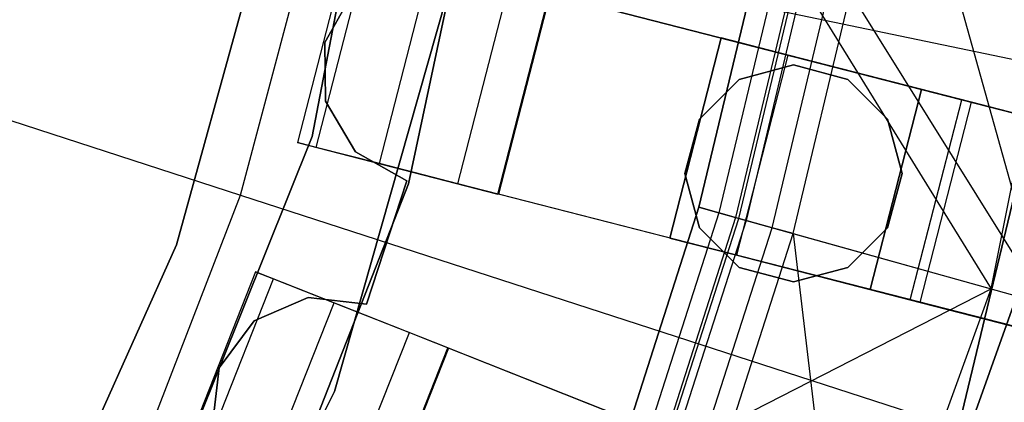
# Model space of a CAD drawing. Extents: x 0 to 27.3, y 0 to 27.3.
# Tile 77 of 117: x 15.911 to 16.863, y 12.626 to 12.997. Entities that reach past the tile are written whole.
import ezdxf

# ---------------------------------------------------------------- set-up
doc = ezdxf.new("R2010")
doc.units = 0
doc.header["$LTSCALE"] = 2.54
doc.layers.get('0').update_dxf_attribs({"color": 13, "linetype": 'CONTINUOUS'})

# ---------------------------------------------------------------- blocks, each defined once
blk = doc.blocks.new('SPUMPKIN_S_PM_STL_1')
at = {"color": 0}
for p, q in [((22.33247, 13.51956, 34.59554), (22.23713, 13.02487, 34.59554)), ((22.23713, 13.02487, 26.09554), (22.33247, 13.51956, 26.09554)), ((22.23713, 13.02487, 26.09554), (22.33247, 13.51956, 26.09554)), ((22.33247, 13.51956, 34.59554), (22.23713, 13.02487, 34.59554)), ((22.33044, 12.97905, 34.09554), (22.42492, 13.42372, 34.09554)), ((22.42492, 13.42372, 34.19554), (22.33044, 12.97905, 34.19554)), ((22.42492, 13.42372, 34.19554), (22.33044, 12.97905, 34.19554)), ((22.33044, 12.97905, 34.09554), (22.42492, 13.42372, 34.09554)), ((22.79549, 13.39991, 91.05338), (22.94494, 12.86313, 90.32087)), ((22.79549, 13.39991, 91.05338), (22.94494, 12.86313, 90.32087)), ((22.89402, 12.87735, 90.32087), (22.99301, 13.37624, 90.32087)), ((22.89402, 12.87735, 90.32087), (22.99301, 13.37624, 90.32087)), ((22.10619, 12.92, 27.39541), (22.21015, 13.2983, 27.39541)), ((22.21015, 13.2983, 28.39541), (22.10619, 12.92, 28.39541)), ((22.10619, 12.92, 27.39541), (22.21015, 13.2983, 27.39541)), ((22.21015, 13.2983, 28.39541), (22.10619, 12.92, 28.39541)), ((21.18435, 13.28768, 223.0262), (22.16804, 12.96825, 223.16753)), ((21.18435, 13.28768, 223.0262), (22.16804, 12.96825, 223.16753)), ((22.25877, 12.77805, 34.59554), (22.39765, 13.26615, 34.59554)), ((22.39765, 13.26615, 26.09554), (22.25877, 12.77805, 26.09554)), ((22.25877, 12.77805, 34.59554), (22.39765, 13.26615, 34.59554)), ((22.39765, 13.26615, 26.09554), (22.25877, 12.77805, 26.09554)), ((22.16804, 12.96825, 223.16753), (22.24038, 13.2404, 223.16753)), ((22.16804, 12.96825, 223.16753), (22.24038, 13.2404, 223.16753)), ((22.24038, 13.2404, 223.16753), (23.24114, 13.03165, 223.37859)), ((22.24038, 13.2404, 223.16753), (23.24114, 13.03165, 223.37859)), ((22.86351, 12.74868, 34.09554), (22.9825, 13.24442, 34.09554)), ((22.9825, 13.24442, 34.19554), (22.86351, 12.74868, 34.19554)), ((22.86351, 12.74868, 34.09554), (22.9825, 13.24442, 34.09554)), ((22.9825, 13.24442, 34.19554), (22.86351, 12.74868, 34.19554)), ((22.27295, 13.21267, 90.62087), (22.22321, 13.01895, 90.62087)), ((22.27295, 13.21267, 90.32154), (22.22321, 13.01895, 90.32154)), ((22.27295, 13.21267, 90.62087), (22.22321, 13.01895, 90.62087)), ((22.27295, 13.21267, 90.32154), (22.22321, 13.01895, 90.32154)), ((22.24119, 13.01433, 90.23738), (22.29093, 13.20805, 90.23738)), ((22.24119, 13.01433, 90.23738), (22.29093, 13.20805, 90.23738)), ((22.30223, 12.99866, 90.16036), (22.35197, 13.19238, 90.16036)), ((22.30223, 12.99866, 90.16036), (22.35197, 13.19238, 90.16036)), ((22.61135, 12.95635, 91.12087), (22.66519, 13.18202, 91.12087)), ((22.61135, 12.95635, 91.12087), (22.66519, 13.18202, 91.12087)), ((22.66519, 13.18202, 91.07087), (22.61135, 12.95635, 91.07087)), ((22.66519, 13.18202, 91.07087), (22.61135, 12.95635, 91.07087)), ((22.37814, 12.97917, 90.12559), (22.42788, 13.17289, 90.12559)), ((22.37814, 12.97917, 90.12559), (22.42788, 13.17289, 90.12559)), ((22.42788, 13.17289, 90.12559), (24.83999, 12.55356, 89.41551)), ((22.42788, 13.17289, 90.12559), (24.83999, 12.55356, 89.41551)), ((22.68489, 13.17811, 91.06666), (22.63069, 12.95094, 91.06666)), ((22.68489, 13.17811, 91.06666), (22.63069, 12.95094, 91.06666)), ((22.70126, 13.17487, 91.05474), (22.64677, 12.94645, 91.05474)), ((22.70126, 13.17487, 91.05474), (22.64677, 12.94645, 91.05474)), ((22.65003, 12.94554, 91.11245), (22.70458, 13.17421, 91.11245)), ((22.65003, 12.94554, 91.11245), (22.70458, 13.17421, 91.11245)), ((22.71157, 13.17282, 91.03712), (22.65689, 12.94362, 91.03712)), ((22.71157, 13.17282, 91.03712), (22.65689, 12.94362, 91.03712)), ((22.71157, 13.17282, 91.03712), (22.89402, 12.87735, 90.32087)), ((22.71157, 13.17282, 91.03712), (22.89402, 12.87735, 90.32087)), ((22.27748, 13.16552, 90.57087), (22.24954, 13.11591, 90.57087)), ((22.24954, 13.11591, 90.37087), (22.27748, 13.16552, 90.37087)), ((22.24954, 13.11591, 90.37087), (22.27748, 13.16552, 90.37087)), ((22.27748, 13.16552, 90.57087), (22.24954, 13.11591, 90.57087)), ((22.41693, 12.96921, 90.62087), (22.46666, 13.16293, 90.62087)), ((22.41693, 12.96921, 90.62087), (22.46666, 13.16293, 90.62087)), ((22.46716, 13.1628, 90.32142), (22.41746, 12.96908, 90.32142)), ((22.46716, 13.1628, 90.32142), (22.41746, 12.96908, 90.32142)), ((24.89368, 12.53978, 89.60816), (22.46716, 13.1628, 90.32142)), ((24.89368, 12.53978, 89.60816), (22.46716, 13.1628, 90.32142)), ((22.68219, 12.93655, 91.08861), (22.73734, 13.16771, 91.08861)), ((22.68219, 12.93655, 91.08861), (22.73734, 13.16771, 91.08861)), ((22.70243, 12.93089, 91.05338), (22.75795, 13.16362, 91.05338)), ((22.70243, 12.93089, 91.05338), (22.75795, 13.16362, 91.05338)), ((22.75795, 13.16362, 91.05338), (22.94494, 12.86313, 90.32087)), ((22.75795, 13.16362, 91.05338), (22.94494, 12.86313, 90.32087)), ((22.24954, 13.11591, 90.57087), (22.24954, 13.11591, 90.37087)), ((22.24954, 13.11591, 90.57087), (22.24954, 13.11591, 90.37087)), ((22.24954, 13.11591, 90.57087), (22.25014, 13.05899, 90.57087)), ((22.25014, 13.05899, 90.37087), (22.24954, 13.11591, 90.37087)), ((22.25014, 13.05899, 90.37087), (22.24954, 13.11591, 90.37087)), ((22.24954, 13.11591, 90.57087), (22.25014, 13.05899, 90.57087)), ((22.5831, 12.92655, 34.19554), (22.63284, 13.12026, 34.19554)), ((22.63284, 13.12026, 34.49554), (22.5831, 12.92655, 34.49554)), ((22.5831, 12.92655, 34.19554), (22.63284, 13.12026, 34.19554)), ((22.63284, 13.12026, 34.49554), (22.5831, 12.92655, 34.49554)), ((22.63284, 13.12026, 34.19554), (22.82656, 13.07052, 34.19554)), ((22.69772, 13.1036, 34.74554), (22.63284, 13.12026, 34.49554)), ((22.63284, 13.12026, 34.49554), (22.63284, 13.12026, 34.19554)), ((22.63284, 13.12026, 34.19554), (22.82656, 13.07052, 34.19554)), ((22.63284, 13.12026, 34.49554), (22.63284, 13.12026, 34.19554)), ((22.69772, 13.1036, 34.74554), (22.63284, 13.12026, 34.49554)), ((22.64798, 12.90989, 34.74554), (22.69772, 13.1036, 34.74554)), ((22.64798, 12.90989, 34.74554), (22.69772, 13.1036, 34.74554)), ((22.87499, 13.05809, 34.92856), (22.69772, 13.1036, 34.74554)), ((22.87499, 13.05809, 34.92856), (22.69772, 13.1036, 34.74554)), ((22.70277, 13.09414, 34.59554), (22.65027, 13.08008, 34.59554)), ((22.65027, 13.08008, 34.79554), (22.70277, 13.09414, 34.79554)), ((22.65027, 13.08008, 34.79554), (22.70277, 13.09414, 34.79554)), ((22.70277, 13.09414, 34.59554), (22.65027, 13.08008, 34.59554)), ((22.75527, 13.08008, 34.59554), (22.70277, 13.09414, 34.59554)), ((22.70277, 13.09414, 34.79554), (22.75527, 13.08008, 34.79554)), ((22.70277, 13.09414, 34.79554), (22.75527, 13.08008, 34.79554)), ((22.70277, 13.09414, 34.79554), (22.70277, 13.09414, 34.59554)), ((22.75527, 13.08008, 34.59554), (22.70277, 13.09414, 34.59554)), ((22.70277, 13.09414, 34.79554), (22.70277, 13.09414, 34.59554)), ((22.65027, 13.08008, 34.59554), (22.61184, 13.04164, 34.59554)), ((22.61184, 13.04164, 34.79554), (22.65027, 13.08008, 34.79554)), ((22.61184, 13.04164, 34.79554), (22.65027, 13.08008, 34.79554)), ((22.65027, 13.08008, 34.59554), (22.61184, 13.04164, 34.59554)), ((22.65027, 13.08008, 34.79554), (22.65027, 13.08008, 34.59554)), ((22.65027, 13.08008, 34.79554), (22.65027, 13.08008, 34.59554)), ((22.79371, 13.04164, 34.59554), (22.75527, 13.08008, 34.59554)), ((22.75527, 13.08008, 34.79554), (22.79371, 13.04164, 34.79554)), ((22.75527, 13.08008, 34.79554), (22.79371, 13.04164, 34.79554)), ((22.75527, 13.08008, 34.79554), (22.75527, 13.08008, 34.59554)), ((22.79371, 13.04164, 34.59554), (22.75527, 13.08008, 34.59554)), ((22.75527, 13.08008, 34.79554), (22.75527, 13.08008, 34.59554)), ((22.82656, 13.07052, 34.19554), (22.77682, 12.87681, 34.19554)), ((22.77682, 12.87681, 34.49554), (22.82656, 13.07052, 34.49554)), ((22.82656, 13.07052, 34.19554), (22.77682, 12.87681, 34.19554)), ((22.77682, 12.87681, 34.49554), (22.82656, 13.07052, 34.49554)), ((22.82656, 13.07052, 34.49554), (22.86549, 13.06053, 34.64554)), ((22.82656, 13.07052, 34.19554), (22.82656, 13.07052, 34.49554)), ((22.82656, 13.07052, 34.49554), (22.86549, 13.06053, 34.64554)), ((22.82656, 13.07052, 34.19554), (22.82656, 13.07052, 34.49554)), ((22.25014, 13.05899, 90.57087), (22.25014, 13.05899, 90.37087)), ((22.25014, 13.05899, 90.57087), (22.25014, 13.05899, 90.37087)), ((22.25014, 13.05899, 90.57087), (22.27913, 13.00999, 90.57087)), ((22.27913, 13.00999, 90.37087), (22.25014, 13.05899, 90.37087)), ((22.27913, 13.00999, 90.37087), (22.25014, 13.05899, 90.37087)), ((22.25014, 13.05899, 90.57087), (22.27913, 13.00999, 90.57087)), ((22.81575, 12.86681, 34.64554), (22.86549, 13.06053, 34.64554)), ((22.81575, 12.86681, 34.64554), (22.86549, 13.06053, 34.64554)), ((22.82525, 12.86437, 34.92856), (22.87499, 13.05809, 34.92856)), ((22.82525, 12.86437, 34.92856), (22.87499, 13.05809, 34.92856)), ((22.86549, 13.06053, 34.64554), (22.97184, 13.03322, 34.75535)), ((22.86549, 13.06053, 34.64554), (22.97184, 13.03322, 34.75535)), ((23.11713, 12.99592, 34.99554), (22.87499, 13.05809, 34.92856)), ((23.11713, 12.99592, 34.99554), (22.87499, 13.05809, 34.92856)), ((22.61184, 13.04164, 34.59554), (22.59777, 12.98914, 34.59554)), ((22.59777, 12.98914, 34.79554), (22.61184, 13.04164, 34.79554)), ((22.59777, 12.98914, 34.79554), (22.61184, 13.04164, 34.79554)), ((22.61184, 13.04164, 34.59554), (22.59777, 12.98914, 34.59554)), ((22.61184, 13.04164, 34.79554), (22.61184, 13.04164, 34.59554)), ((22.61184, 13.04164, 34.79554), (22.61184, 13.04164, 34.59554)), ((22.80777, 12.98914, 34.59554), (22.79371, 13.04164, 34.59554)), ((22.79371, 13.04164, 34.79554), (22.80777, 12.98914, 34.79554)), ((22.79371, 13.04164, 34.79554), (22.80777, 12.98914, 34.79554)), ((22.79371, 13.04164, 34.79554), (22.79371, 13.04164, 34.59554)), ((22.80777, 12.98914, 34.59554), (22.79371, 13.04164, 34.59554)), ((22.79371, 13.04164, 34.79554), (22.79371, 13.04164, 34.59554)), ((22.23713, 13.02487, 34.59554), (22.04989, 12.55716, 34.59554)), ((22.04989, 12.55716, 26.09554), (22.23713, 13.02487, 26.09554)), ((22.04989, 12.55716, 26.09554), (22.23713, 13.02487, 26.09554)), ((22.23713, 13.02487, 34.59554), (22.04989, 12.55716, 34.59554)), ((22.22321, 13.01895, 90.62087), (22.41693, 12.96921, 90.62087)), ((22.22321, 13.01895, 90.32154), (22.22321, 13.01895, 90.62087)), ((22.22321, 13.01895, 90.62087), (22.41693, 12.96921, 90.62087)), ((22.22321, 13.01895, 90.32154), (22.22321, 13.01895, 90.62087)), ((22.24119, 13.01433, 90.23738), (22.22321, 13.01895, 90.32154)), ((22.24119, 13.01433, 90.23738), (22.22321, 13.01895, 90.32154)), ((22.23713, 13.02487, 26.09554), (22.23713, 13.02487, 34.59554)), ((22.23713, 13.02487, 26.09554), (22.23713, 13.02487, 34.59554)), ((22.30223, 12.99866, 90.16036), (22.24119, 13.01433, 90.23738)), ((22.30223, 12.99866, 90.16036), (22.24119, 13.01433, 90.23738)), ((22.27913, 13.00999, 90.57087), (22.27913, 13.00999, 90.37087)), ((22.27913, 13.00999, 90.57087), (22.27913, 13.00999, 90.37087)), ((22.27913, 13.00999, 90.57087), (22.32873, 12.98205, 90.57087)), ((22.32873, 12.98205, 90.37087), (22.27913, 13.00999, 90.37087)), ((22.32873, 12.98205, 90.37087), (22.27913, 13.00999, 90.37087)), ((22.27913, 13.00999, 90.57087), (22.32873, 12.98205, 90.57087)), ((22.37814, 12.97917, 90.12559), (22.30223, 12.99866, 90.16036)), ((22.37814, 12.97917, 90.12559), (22.30223, 12.99866, 90.16036)), ((22.59777, 12.98914, 34.59554), (22.61184, 12.93664, 34.59554)), ((22.61184, 12.93664, 34.79554), (22.59777, 12.98914, 34.79554)), ((22.59777, 12.98914, 34.79554), (22.59777, 12.98914, 34.59554)), ((22.59777, 12.98914, 34.79554), (22.59777, 12.98914, 34.59554)), ((22.61184, 12.93664, 34.79554), (22.59777, 12.98914, 34.79554)), ((22.59777, 12.98914, 34.59554), (22.61184, 12.93664, 34.59554)), ((22.79371, 12.93664, 34.59554), (22.80777, 12.98914, 34.59554)), ((22.80777, 12.98914, 34.79554), (22.79371, 12.93664, 34.79554)), ((22.80777, 12.98914, 34.79554), (22.79371, 12.93664, 34.79554)), ((22.79371, 12.93664, 34.59554), (22.80777, 12.98914, 34.59554)), ((22.80777, 12.98914, 34.79554), (22.80777, 12.98914, 34.59554)), ((22.80777, 12.98914, 34.79554), (22.80777, 12.98914, 34.59554)), ((22.32873, 12.98205, 90.57087), (22.28996, 12.86264, 90.57087)), ((22.28996, 12.86264, 90.37087), (22.32873, 12.98205, 90.37087)), ((22.28996, 12.86264, 90.37087), (22.32873, 12.98205, 90.37087)), ((22.32873, 12.98205, 90.57087), (22.28996, 12.86264, 90.57087)), ((22.32873, 12.98205, 90.57087), (22.32873, 12.98205, 90.37087)), ((22.32873, 12.98205, 90.57087), (22.32873, 12.98205, 90.37087)), ((22.16406, 12.55599, 34.09554), (22.33044, 12.97905, 34.09554)), ((22.33044, 12.97905, 34.19554), (22.16406, 12.55599, 34.19554)), ((22.33044, 12.97905, 34.19554), (22.16406, 12.55599, 34.19554)), ((22.16406, 12.55599, 34.09554), (22.33044, 12.97905, 34.09554)), ((22.33044, 12.97905, 34.19554), (22.33044, 12.97905, 34.09554)), ((22.33044, 12.97905, 34.19554), (22.33044, 12.97905, 34.09554)), ((24.79025, 12.35985, 89.41551), (22.37814, 12.97917, 90.12559)), ((24.79025, 12.35985, 89.41551), (22.37814, 12.97917, 90.12559)), ((22.06669, 12.70552, 223.16753), (22.16804, 12.96825, 223.16753)), ((22.06669, 12.70552, 223.16753), (22.16804, 12.96825, 223.16753)), ((22.16804, 12.96825, 223.16753), (23.14036, 12.65252, 223.37859)), ((22.16804, 12.96825, 223.16753), (23.14036, 12.65252, 223.37859)), ((22.41746, 12.96908, 90.32142), (22.41693, 12.96921, 90.62087)), ((22.41746, 12.96908, 90.32142), (22.41693, 12.96921, 90.62087)), ((24.84394, 12.34606, 89.60816), (22.41746, 12.96908, 90.32142)), ((24.84394, 12.34606, 89.60816), (22.41746, 12.96908, 90.32142)), ((22.5404, 12.73545, 91.12087), (22.61135, 12.95635, 91.12087)), ((22.5404, 12.73545, 91.12087), (22.61135, 12.95635, 91.12087)), ((22.61135, 12.95635, 91.07087), (22.5404, 12.73545, 91.07087)), ((22.61135, 12.95635, 91.07087), (22.5404, 12.73545, 91.07087)), ((22.63069, 12.95094, 91.06666), (22.55927, 12.72858, 91.06666)), ((22.63069, 12.95094, 91.06666), (22.55927, 12.72858, 91.06666)), ((22.65003, 12.94554, 91.11245), (22.61135, 12.95635, 91.12087)), ((22.65003, 12.94554, 91.11245), (22.61135, 12.95635, 91.12087)), ((22.61135, 12.95635, 91.07087), (22.63069, 12.95094, 91.06666)), ((22.61135, 12.95635, 91.07087), (22.63069, 12.95094, 91.06666)), ((22.63069, 12.95094, 91.06666), (22.64677, 12.94645, 91.05474)), ((22.63069, 12.95094, 91.06666), (22.64677, 12.94645, 91.05474)), ((22.64677, 12.94645, 91.05474), (22.57496, 12.72287, 91.05474)), ((22.64677, 12.94645, 91.05474), (22.57496, 12.72287, 91.05474)), ((22.57813, 12.72172, 91.11245), (22.65003, 12.94554, 91.11245)), ((22.57813, 12.72172, 91.11245), (22.65003, 12.94554, 91.11245)), ((22.65689, 12.94362, 91.03712), (22.58483, 12.71928, 91.03712)), ((22.65689, 12.94362, 91.03712), (22.58483, 12.71928, 91.03712)), ((22.64677, 12.94645, 91.05474), (22.65689, 12.94362, 91.03712)), ((22.64677, 12.94645, 91.05474), (22.65689, 12.94362, 91.03712)), ((22.68219, 12.93655, 91.08861), (22.65003, 12.94554, 91.11245)), ((22.68219, 12.93655, 91.08861), (22.65003, 12.94554, 91.11245)), ((22.65689, 12.94362, 91.03712), (22.89402, 12.87735, 90.32087)), ((22.65689, 12.94362, 91.03712), (22.89402, 12.87735, 90.32087)), ((22.60952, 12.71029, 91.08861), (22.68219, 12.93655, 91.08861)), ((22.60952, 12.71029, 91.08861), (22.68219, 12.93655, 91.08861)), ((22.61184, 12.93664, 34.59554), (22.65027, 12.89821, 34.59554)), ((22.65027, 12.89821, 34.79554), (22.61184, 12.93664, 34.79554)), ((22.61184, 12.93664, 34.79554), (22.61184, 12.93664, 34.59554)), ((22.61184, 12.93664, 34.79554), (22.61184, 12.93664, 34.59554)), ((22.65027, 12.89821, 34.79554), (22.61184, 12.93664, 34.79554)), ((22.61184, 12.93664, 34.59554), (22.65027, 12.89821, 34.59554)), ((22.70243, 12.93089, 91.05338), (22.68219, 12.93655, 91.08861)), ((22.70243, 12.93089, 91.05338), (22.68219, 12.93655, 91.08861)), ((22.75527, 12.89821, 34.59554), (22.79371, 12.93664, 34.59554)), ((22.79371, 12.93664, 34.79554), (22.75527, 12.89821, 34.79554)), ((22.79371, 12.93664, 34.79554), (22.75527, 12.89821, 34.79554)), ((22.75527, 12.89821, 34.59554), (22.79371, 12.93664, 34.59554)), ((22.79371, 12.93664, 34.79554), (22.79371, 12.93664, 34.59554)), ((22.79371, 12.93664, 34.79554), (22.79371, 12.93664, 34.59554)), ((22.77682, 12.87681, 34.19554), (22.5831, 12.92655, 34.19554)), ((22.5831, 12.92655, 34.49554), (22.64798, 12.90989, 34.74554)), ((22.5831, 12.92655, 34.19554), (22.5831, 12.92655, 34.49554)), ((22.5831, 12.92655, 34.49554), (22.64798, 12.90989, 34.74554)), ((22.5831, 12.92655, 34.19554), (22.5831, 12.92655, 34.49554)), ((22.77682, 12.87681, 34.19554), (22.5831, 12.92655, 34.19554)), ((22.62926, 12.7031, 91.05338), (22.70243, 12.93089, 91.05338)), ((22.62926, 12.7031, 91.05338), (22.70243, 12.93089, 91.05338)), ((22.70243, 12.93089, 91.05338), (22.94494, 12.86313, 90.32087)), ((22.70243, 12.93089, 91.05338), (22.94494, 12.86313, 90.32087)), ((22.70243, 12.93089, 91.05338), (22.76819, 12.37759, 90.32087)), ((22.70243, 12.93089, 91.05338), (22.76819, 12.37759, 90.32087)), ((21.94571, 12.56201, 27.39541), (22.10619, 12.92, 27.39541)), ((22.10619, 12.92, 28.39541), (21.94571, 12.56201, 28.39541)), ((21.94571, 12.56201, 27.39541), (22.10619, 12.92, 27.39541)), ((22.10619, 12.92, 28.39541), (21.94571, 12.56201, 28.39541)), ((22.10619, 12.92, 27.39541), (22.10619, 12.92, 28.39541)), ((22.10619, 12.92, 27.39541), (22.10619, 12.92, 28.39541)), ((22.64798, 12.90989, 34.74554), (22.82525, 12.86437, 34.92856)), ((22.64798, 12.90989, 34.74554), (22.82525, 12.86437, 34.92856)), ((22.18258, 12.89391, 90.62087), (22.10895, 12.70795, 90.62087)), ((22.18258, 12.89391, 90.32154), (22.10895, 12.70795, 90.32154)), ((22.18258, 12.89391, 90.62087), (22.10895, 12.70795, 90.62087)), ((22.18258, 12.89391, 90.32154), (22.10895, 12.70795, 90.32154)), ((22.36853, 12.82028, 90.62087), (22.18258, 12.89391, 90.62087)), ((22.18258, 12.89391, 90.62087), (22.18258, 12.89391, 90.32154)), ((22.18258, 12.89391, 90.32154), (22.19984, 12.88707, 90.23738)), ((22.18258, 12.89391, 90.32154), (22.19984, 12.88707, 90.23738)), ((22.18258, 12.89391, 90.62087), (22.18258, 12.89391, 90.32154)), ((22.36853, 12.82028, 90.62087), (22.18258, 12.89391, 90.62087)), ((22.65027, 12.89821, 34.59554), (22.70277, 12.88414, 34.59554)), ((22.70277, 12.88414, 34.79554), (22.65027, 12.89821, 34.79554)), ((22.65027, 12.89821, 34.79554), (22.65027, 12.89821, 34.59554)), ((22.65027, 12.89821, 34.79554), (22.65027, 12.89821, 34.59554)), ((22.70277, 12.88414, 34.79554), (22.65027, 12.89821, 34.79554)), ((22.65027, 12.89821, 34.59554), (22.70277, 12.88414, 34.59554)), ((22.70277, 12.88414, 34.59554), (22.75527, 12.89821, 34.59554)), ((22.75527, 12.89821, 34.79554), (22.70277, 12.88414, 34.79554)), ((22.75527, 12.89821, 34.79554), (22.70277, 12.88414, 34.79554)), ((22.70277, 12.88414, 34.59554), (22.75527, 12.89821, 34.59554)), ((22.92918, 12.90015, 34.59554), (22.75305, 12.40486, 34.59554)), ((22.75305, 12.40486, 33.99554), (22.92918, 12.90015, 33.99554)), ((22.75305, 12.40486, 33.99554), (22.92918, 12.90015, 33.99554)), ((22.92918, 12.90015, 34.59554), (22.75305, 12.40486, 34.59554)), ((22.75527, 12.89821, 34.79554), (22.75527, 12.89821, 34.59554)), ((22.75527, 12.89821, 34.79554), (22.75527, 12.89821, 34.59554)), ((22.12622, 12.70112, 90.23738), (22.19984, 12.88707, 90.23738)), ((22.12622, 12.70112, 90.23738), (22.19984, 12.88707, 90.23738)), ((22.19984, 12.88707, 90.23738), (22.25844, 12.86387, 90.16036)), ((22.19984, 12.88707, 90.23738), (22.25844, 12.86387, 90.16036)), ((22.58483, 12.71928, 91.03712), (22.89402, 12.87735, 90.32087)), ((22.58483, 12.71928, 91.03712), (22.89402, 12.87735, 90.32087)), ((22.70277, 12.88414, 34.59554), (22.70277, 12.88414, 34.79554)), ((22.70277, 12.88414, 34.59554), (22.70277, 12.88414, 34.79554)), ((22.72004, 12.39942, 90.32087), (22.89402, 12.87735, 90.32087)), ((22.72004, 12.39942, 90.32087), (22.89402, 12.87735, 90.32087)), ((22.77682, 12.87681, 34.49554), (22.81575, 12.86681, 34.64554)), ((22.77682, 12.87681, 34.19554), (22.77682, 12.87681, 34.49554)), ((22.77682, 12.87681, 34.19554), (22.77682, 12.87681, 34.49554)), ((22.77682, 12.87681, 34.49554), (22.81575, 12.86681, 34.64554)), ((22.23341, 12.86918, 90.57087), (22.18116, 12.84656, 90.57087)), ((22.18116, 12.84656, 90.37087), (22.23341, 12.86918, 90.37087)), ((22.18116, 12.84656, 90.37087), (22.23341, 12.86918, 90.37087)), ((22.23341, 12.86918, 90.57087), (22.18116, 12.84656, 90.57087)), ((22.28996, 12.86264, 90.57087), (22.23341, 12.86918, 90.57087)), ((22.23341, 12.86918, 90.57087), (22.23341, 12.86918, 90.37087)), ((22.23341, 12.86918, 90.37087), (22.28996, 12.86264, 90.37087)), ((22.23341, 12.86918, 90.57087), (22.23341, 12.86918, 90.37087)), ((22.23341, 12.86918, 90.37087), (22.28996, 12.86264, 90.37087)), ((22.28996, 12.86264, 90.57087), (22.23341, 12.86918, 90.57087)), ((22.81575, 12.86681, 34.64554), (22.92211, 12.83951, 34.75535)), ((22.81575, 12.86681, 34.64554), (22.92211, 12.83951, 34.75535)), ((22.18481, 12.67792, 90.16036), (22.25844, 12.86387, 90.16036)), ((22.18481, 12.67792, 90.16036), (22.25844, 12.86387, 90.16036)), ((22.25844, 12.86387, 90.16036), (22.3313, 12.83502, 90.12559)), ((22.25844, 12.86387, 90.16036), (22.3313, 12.83502, 90.12559)), ((22.28996, 12.86264, 90.57087), (22.28996, 12.86264, 90.37087)), ((22.28996, 12.86264, 90.57087), (22.28996, 12.86264, 90.37087)), ((22.82525, 12.86437, 34.92856), (23.06739, 12.8022, 34.99554)), ((22.82525, 12.86437, 34.92856), (23.06739, 12.8022, 34.99554)), ((22.18116, 12.84656, 90.57087), (22.14723, 12.80085, 90.57087)), ((22.14723, 12.80085, 90.37087), (22.18116, 12.84656, 90.37087)), ((22.14723, 12.80085, 90.37087), (22.18116, 12.84656, 90.37087)), ((22.18116, 12.84656, 90.57087), (22.14723, 12.80085, 90.57087)), ((22.18116, 12.84656, 90.57087), (22.18116, 12.84656, 90.37087)), ((22.18116, 12.84656, 90.57087), (22.18116, 12.84656, 90.37087)), ((22.25768, 12.64907, 90.12559), (22.3313, 12.83502, 90.12559)), ((22.25768, 12.64907, 90.12559), (22.3313, 12.83502, 90.12559)), ((22.3313, 12.83502, 90.12559), (24.64689, 11.91822, 89.41546)), ((22.3313, 12.83502, 90.12559), (24.64689, 11.91822, 89.41546)), ((22.29491, 12.63433, 90.62087), (22.36853, 12.82028, 90.62087)), ((22.29491, 12.63433, 90.62087), (22.36853, 12.82028, 90.62087)), ((22.36901, 12.82009, 90.32142), (22.29542, 12.63412, 90.32142)), ((22.36901, 12.82009, 90.32142), (22.29542, 12.63412, 90.32142)), ((22.36901, 12.82009, 90.32142), (22.36853, 12.82028, 90.62087)), ((22.36901, 12.82009, 90.32142), (22.36853, 12.82028, 90.62087)), ((24.69843, 11.89781, 89.60811), (22.36901, 12.82009, 90.32142)), ((24.69843, 11.89781, 89.60811), (22.36901, 12.82009, 90.32142)), ((22.14723, 12.80085, 90.57087), (22.1407, 12.7443, 90.57087)), ((22.1407, 12.7443, 90.37087), (22.14723, 12.80085, 90.37087)), ((22.1407, 12.7443, 90.37087), (22.14723, 12.80085, 90.37087)), ((22.14723, 12.80085, 90.57087), (22.1407, 12.7443, 90.57087)), ((22.14723, 12.80085, 90.57087), (22.14723, 12.80085, 90.37087)), ((22.14723, 12.80085, 90.57087), (22.14723, 12.80085, 90.37087)), ((22.03257, 12.32378, 34.59554), (22.25877, 12.77805, 34.59554)), ((22.25877, 12.77805, 26.09554), (22.03257, 12.32378, 26.09554)), ((22.03257, 12.32378, 34.59554), (22.25877, 12.77805, 34.59554)), ((22.25877, 12.77805, 26.09554), (22.03257, 12.32378, 26.09554)), ((22.25877, 12.77805, 34.59554), (22.25877, 12.77805, 26.09554)), ((22.25877, 12.77805, 34.59554), (22.25877, 12.77805, 26.09554))]:
    blk.add_line(p, q, dxfattribs=at)

msp = doc.modelspace()

# ---------------------------------------------------------------- block references
at = {"color": 253}
msp.add_blockref('SPUMPKIN_S_PM_STL_1', (-6.0437, -0.14135, -26.09554), dxfattribs=at)

doc.saveas('drawing.dxf')
